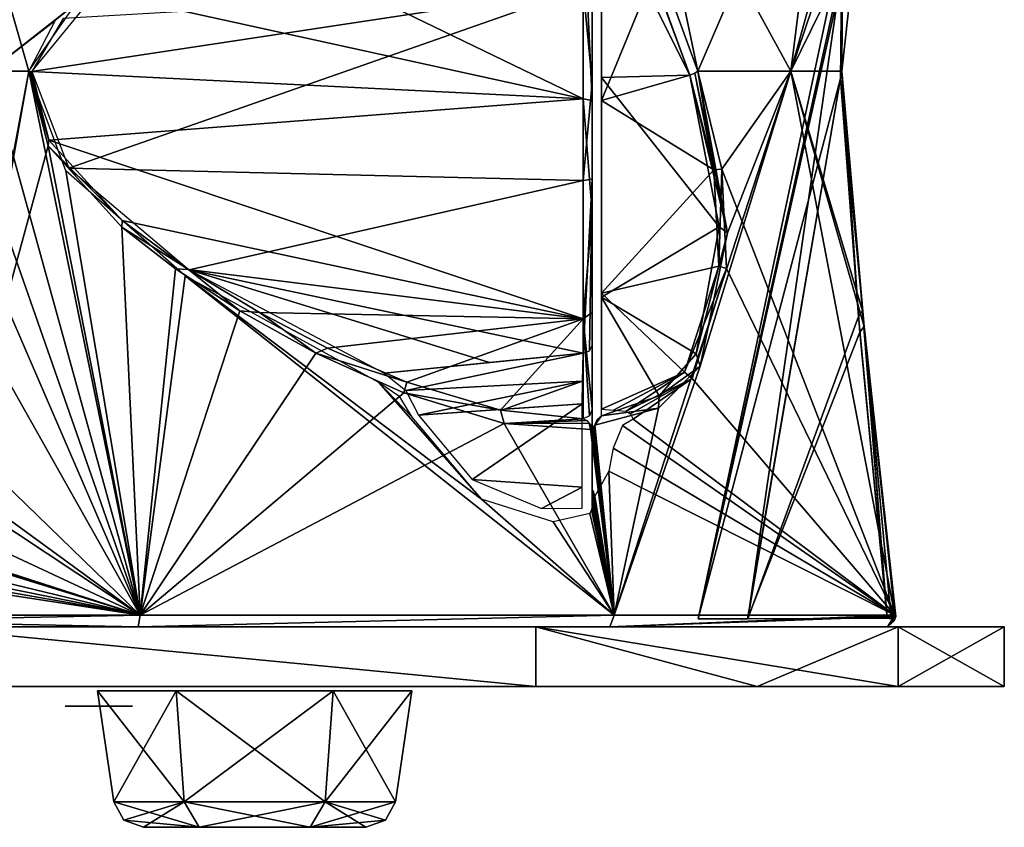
# Model space of a CAD drawing. Header units: millimetres. Extents: x -96 to 96, y -8 to 346.
# Tile 9 of 27: x 23 to 73, y -8 to 33. Entities that reach past the tile are written whole.
import ezdxf

# ---------------------------------------------------------------- set-up
doc = ezdxf.new("R2010")
doc.units = ezdxf.units.MM
doc.header["$LTSCALE"] = 65.185185
for name, color, linetype in [('1', 7, 'CONTINUOUS'), ('13', 7, 'CONTINUOUS'), ('131', 7, 'CONTINUOUS'), ('132', 7, 'CONTINUOUS'), ('133', 7, 'CONTINUOUS'), ('134', 7, 'CONTINUOUS'), ('135', 7, 'CONTINUOUS'), ('136', 7, 'CONTINUOUS'), ('137', 7, 'CONTINUOUS'), ('138', 7, 'CONTINUOUS'), ('139', 7, 'CONTINUOUS'), ('14', 7, 'CONTINUOUS'), ('140', 7, 'CONTINUOUS'), ('15', 7, 'CONTINUOUS'), ('17', 7, 'CONTINUOUS'), ('18', 7, 'CONTINUOUS'), ('19', 7, 'CONTINUOUS'), ('2', 7, 'CONTINUOUS'), ('20', 7, 'CONTINUOUS'), ('21', 7, 'CONTINUOUS'), ('22', 7, 'CONTINUOUS'), ('23', 7, 'CONTINUOUS'), ('24', 7, 'CONTINUOUS'), ('29', 7, 'CONTINUOUS'), ('3', 7, 'CONTINUOUS'), ('30', 7, 'CONTINUOUS'), ('31', 7, 'CONTINUOUS'), ('32', 7, 'CONTINUOUS'), ('33', 7, 'CONTINUOUS'), ('34', 7, 'CONTINUOUS'), ('35', 7, 'CONTINUOUS'), ('36', 7, 'CONTINUOUS'), ('37', 7, 'CONTINUOUS'), ('38', 7, 'CONTINUOUS'), ('39', 7, 'CONTINUOUS'), ('4', 7, 'CONTINUOUS'), ('6', 7, 'CONTINUOUS')]:
    doc.layers.add(name, color=color, linetype=linetype)

msp = doc.modelspace()

# ---------------------------------------------------------------- linework, layer by layer
at = {"layer": '1', "color": 7, "linetype": 'Continuous'}
for points in [[(49.162, 2, -49.83), (17.964, 2, -67.655), (49.162, 2, 49.83), (49.162, 2, -49.83)], [(49.162, 2, 49.83), (17.964, 2, -67.655), (17.964, 2, 67.655), (49.162, 2, 49.83)], [(67.409, 2, -18.869), (49.162, 2, -49.83), (67.409, 2, 18.869), (67.409, 2, -18.869)], [(67.409, 2, 18.869), (49.162, 2, -49.83), (49.162, 2, 49.83), (67.409, 2, 18.869)], [(72.749, 2), (67.409, 2, -18.869), (67.409, 2, 18.869), (72.749, 2)]]:
    msp.add_3dface(points, dxfattribs=at)
at = {"layer": '13', "color": 7, "linetype": 'Continuous'}
for points in [[(25.45, -2, -11.25), (27.15, -2, -12.95), (27.15, -2, -9.55), (25.45, -2, -11.25)], [(27.15, -2, -12.95), (28.85, -2, -11.25), (27.15, -2, -9.55), (27.15, -2, -12.95)]]:
    msp.add_3dface(points, dxfattribs=at)
at = {"layer": '131', "color": 8, "linetype": 'Continuous'}
for points in [[(27.911, -6.819, 43), (31.455, -6.819, 49.14), (27.084, -1.229, 43), (27.911, -6.819, 43)], [(27.084, -1.229, 43), (31.455, -6.819, 49.14), (31.042, -1.229, 49.856), (27.084, -1.229, 43)], [(31.455, -6.819, 49.14), (38.545, -6.819, 49.14), (31.042, -1.229, 49.856), (31.455, -6.819, 49.14)], [(31.042, -1.229, 49.856), (38.545, -6.819, 49.14), (38.958, -1.229, 49.856), (31.042, -1.229, 49.856)], [(38.545, -6.819, 49.14), (42.089, -6.819, 43), (38.958, -1.229, 49.856), (38.545, -6.819, 49.14)], [(38.958, -1.229, 49.856), (42.089, -6.819, 43), (42.916, -1.229, 43), (38.958, -1.229, 49.856)]]:
    msp.add_3dface(points, dxfattribs=at)
at = {"layer": '132', "color": 8, "linetype": 'Continuous'}
for points in [[(32.197, -8.1, 47.854), (29.394, -8.1, 43), (37.803, -8.1, 47.854), (32.197, -8.1, 47.854)], [(37.803, -8.1, 47.854), (29.394, -8.1, 43), (40.606, -8.1, 43), (37.803, -8.1, 47.854)], [(40.606, -8.1, 43), (29.394, -8.1, 43), (32.197, -8.1, 38.146), (40.606, -8.1, 43)], [(37.803, -8.1, 38.146), (40.606, -8.1, 43), (32.197, -8.1, 38.146), (37.803, -8.1, 38.146)]]:
    msp.add_3dface(points, dxfattribs=at)
at = {"layer": '133', "color": 8, "linetype": 'Continuous'}
for points in [[(27.911, -6.819, 43), (27.084, -1.229, 43), (31.042, -1.229, 36.144), (27.911, -6.819, 43)], [(31.455, -6.819, 36.86), (27.911, -6.819, 43), (31.042, -1.229, 36.144), (31.455, -6.819, 36.86)], [(38.958, -1.229, 36.144), (31.455, -6.819, 36.86), (31.042, -1.229, 36.144), (38.958, -1.229, 36.144)], [(38.545, -6.819, 36.86), (31.455, -6.819, 36.86), (38.958, -1.229, 36.144), (38.545, -6.819, 36.86)], [(42.916, -1.229, 43), (42.089, -6.819, 43), (38.545, -6.819, 36.86), (42.916, -1.229, 43)], [(42.916, -1.229, 43), (38.545, -6.819, 36.86), (38.958, -1.229, 36.144), (42.916, -1.229, 43)]]:
    msp.add_3dface(points, dxfattribs=at)
at = {"layer": '134', "color": 8, "linetype": 'Continuous'}
for points in [[(31.455, -6.819, 49.14), (27.911, -6.819, 43), (32.197, -8.1, 47.854), (31.455, -6.819, 49.14)], [(32.197, -8.1, 47.854), (27.911, -6.819, 43), (28.414, -7.736, 43), (32.197, -8.1, 47.854)], [(38.545, -6.819, 49.14), (31.455, -6.819, 49.14), (37.803, -8.1, 47.854), (38.545, -6.819, 49.14)], [(31.455, -6.819, 49.14), (32.197, -8.1, 47.854), (37.803, -8.1, 47.854), (31.455, -6.819, 49.14)], [(38.545, -6.819, 49.14), (37.803, -8.1, 47.854), (40.606, -8.1, 43), (38.545, -6.819, 49.14)], [(42.089, -6.819, 43), (38.545, -6.819, 49.14), (41.586, -7.736, 43), (42.089, -6.819, 43)], [(38.545, -6.819, 49.14), (40.606, -8.1, 43), (41.586, -7.736, 43), (38.545, -6.819, 49.14)], [(29.394, -8.1, 43), (32.197, -8.1, 47.854), (28.414, -7.736, 43), (29.394, -8.1, 43)]]:
    msp.add_3dface(points, dxfattribs=at)
at = {"layer": '135', "color": 8, "linetype": 'Continuous'}
for points in [[(27.911, -6.819, 43), (31.455, -6.819, 36.86), (28.414, -7.736, 43), (27.911, -6.819, 43)], [(31.455, -6.819, 36.86), (29.394, -8.1, 43), (28.414, -7.736, 43), (31.455, -6.819, 36.86)], [(32.197, -8.1, 38.146), (29.394, -8.1, 43), (31.455, -6.819, 36.86), (32.197, -8.1, 38.146)], [(32.197, -8.1, 38.146), (31.455, -6.819, 36.86), (38.545, -6.819, 36.86), (32.197, -8.1, 38.146)], [(37.803, -8.1, 38.146), (32.197, -8.1, 38.146), (38.545, -6.819, 36.86), (37.803, -8.1, 38.146)], [(42.089, -6.819, 43), (37.803, -8.1, 38.146), (38.545, -6.819, 36.86), (42.089, -6.819, 43)], [(37.803, -8.1, 38.146), (42.089, -6.819, 43), (41.586, -7.736, 43), (37.803, -8.1, 38.146)], [(40.606, -8.1, 43), (37.803, -8.1, 38.146), (41.586, -7.736, 43), (40.606, -8.1, 43)]]:
    msp.add_3dface(points, dxfattribs=at)
at = {"layer": '136', "color": 8, "linetype": 'Continuous'}
for points in [[(27.911, -6.819, -43), (31.455, -6.819, -36.86), (27.084, -1.229, -43), (27.911, -6.819, -43)], [(27.084, -1.229, -43), (31.455, -6.819, -36.86), (31.042, -1.229, -36.144), (27.084, -1.229, -43)], [(31.455, -6.819, -36.86), (38.545, -6.819, -36.86), (31.042, -1.229, -36.144), (31.455, -6.819, -36.86)], [(31.042, -1.229, -36.144), (38.545, -6.819, -36.86), (38.958, -1.229, -36.144), (31.042, -1.229, -36.144)], [(38.545, -6.819, -36.86), (42.089, -6.819, -43), (38.958, -1.229, -36.144), (38.545, -6.819, -36.86)], [(38.958, -1.229, -36.144), (42.089, -6.819, -43), (42.916, -1.229, -43), (38.958, -1.229, -36.144)]]:
    msp.add_3dface(points, dxfattribs=at)
at = {"layer": '137', "color": 8, "linetype": 'Continuous'}
for points in [[(32.197, -8.1, -38.146), (29.394, -8.1, -43), (37.803, -8.1, -38.146), (32.197, -8.1, -38.146)], [(37.803, -8.1, -38.146), (29.394, -8.1, -43), (40.606, -8.1, -43), (37.803, -8.1, -38.146)], [(40.606, -8.1, -43), (29.394, -8.1, -43), (32.197, -8.1, -47.854), (40.606, -8.1, -43)], [(37.803, -8.1, -47.854), (40.606, -8.1, -43), (32.197, -8.1, -47.854), (37.803, -8.1, -47.854)]]:
    msp.add_3dface(points, dxfattribs=at)
at = {"layer": '138', "color": 8, "linetype": 'Continuous'}
for points in [[(27.911, -6.819, -43), (27.084, -1.229, -43), (31.042, -1.229, -49.856), (27.911, -6.819, -43)], [(31.455, -6.819, -49.14), (27.911, -6.819, -43), (31.042, -1.229, -49.856), (31.455, -6.819, -49.14)], [(38.958, -1.229, -49.856), (31.455, -6.819, -49.14), (31.042, -1.229, -49.856), (38.958, -1.229, -49.856)], [(38.545, -6.819, -49.14), (31.455, -6.819, -49.14), (38.958, -1.229, -49.856), (38.545, -6.819, -49.14)], [(42.916, -1.229, -43), (42.089, -6.819, -43), (38.545, -6.819, -49.14), (42.916, -1.229, -43)], [(42.916, -1.229, -43), (38.545, -6.819, -49.14), (38.958, -1.229, -49.856), (42.916, -1.229, -43)]]:
    msp.add_3dface(points, dxfattribs=at)
at = {"layer": '139', "color": 8, "linetype": 'Continuous'}
for points in [[(31.455, -6.819, -36.86), (27.911, -6.819, -43), (32.197, -8.1, -38.146), (31.455, -6.819, -36.86)], [(32.197, -8.1, -38.146), (27.911, -6.819, -43), (28.414, -7.736, -43), (32.197, -8.1, -38.146)], [(38.545, -6.819, -36.86), (31.455, -6.819, -36.86), (37.803, -8.1, -38.146), (38.545, -6.819, -36.86)], [(31.455, -6.819, -36.86), (32.197, -8.1, -38.146), (37.803, -8.1, -38.146), (31.455, -6.819, -36.86)], [(38.545, -6.819, -36.86), (37.803, -8.1, -38.146), (40.606, -8.1, -43), (38.545, -6.819, -36.86)], [(42.089, -6.819, -43), (38.545, -6.819, -36.86), (41.586, -7.736, -43), (42.089, -6.819, -43)], [(38.545, -6.819, -36.86), (40.606, -8.1, -43), (41.586, -7.736, -43), (38.545, -6.819, -36.86)], [(29.394, -8.1, -43), (32.197, -8.1, -38.146), (28.414, -7.736, -43), (29.394, -8.1, -43)]]:
    msp.add_3dface(points, dxfattribs=at)
at = {"layer": '14', "color": 7, "linetype": 'Continuous'}
for points in [[(25.45, -2, 11.25), (27.15, -2, 9.55), (27.15, -2, 12.95), (25.45, -2, 11.25)], [(27.15, -2, 9.55), (28.85, -2, 11.25), (27.15, -2, 12.95), (27.15, -2, 9.55)]]:
    msp.add_3dface(points, dxfattribs=at)
at = {"layer": '140', "color": 8, "linetype": 'Continuous'}
for points in [[(27.911, -6.819, -43), (31.455, -6.819, -49.14), (28.414, -7.736, -43), (27.911, -6.819, -43)], [(31.455, -6.819, -49.14), (29.394, -8.1, -43), (28.414, -7.736, -43), (31.455, -6.819, -49.14)], [(32.197, -8.1, -47.854), (29.394, -8.1, -43), (31.455, -6.819, -49.14), (32.197, -8.1, -47.854)], [(32.197, -8.1, -47.854), (31.455, -6.819, -49.14), (38.545, -6.819, -49.14), (32.197, -8.1, -47.854)], [(37.803, -8.1, -47.854), (32.197, -8.1, -47.854), (38.545, -6.819, -49.14), (37.803, -8.1, -47.854)], [(42.089, -6.819, -43), (37.803, -8.1, -47.854), (38.545, -6.819, -49.14), (42.089, -6.819, -43)], [(37.803, -8.1, -47.854), (42.089, -6.819, -43), (41.586, -7.736, -43), (37.803, -8.1, -47.854)], [(40.606, -8.1, -43), (37.803, -8.1, -47.854), (41.586, -7.736, -43), (40.606, -8.1, -43)]]:
    msp.add_3dface(points, dxfattribs=at)
at = {"layer": '15', "color": 7, "linetype": 'Continuous'}
for points in [[(19.649, 29.994, 62.026), (19.647, 24.754, 62.995), (29.23, 2.586, 63.491), (19.649, 29.994, 62.026)], [(21.653, 29.994, 61.355), (19.649, 29.994, 62.026), (29.23, 2.586, 63.491), (21.653, 29.994, 61.355)], [(19.846, 8.793, -65.878), (20.151, 11.465, -65.292), (23.634, 29.994, -60.619), (19.846, 8.793, -65.878)], [(24.609, 26.234, -60.946), (19.846, 8.793, -65.878), (23.634, 29.994, -60.619), (24.609, 26.234, -60.946)], [(23.634, 29.994, -60.619), (20.151, 11.465, -65.292), (21.653, 29.994, -61.355), (23.634, 29.994, -60.619)], [(23.634, 29.994, 60.619), (21.653, 29.994, 61.355), (29.23, 2.586, 63.491), (23.634, 29.994, 60.619)], [(25.487, 24.977, 60.825), (23.634, 29.994, 60.619), (29.23, 2.586, 63.491), (25.487, 24.977, 60.825)], [(67.243, 2.586, -19.076), (53.104, 2.586, -45.448), (61.992, 29.994, -19.755), (67.243, 2.586, -19.076)], [(61.992, 29.994, -19.755), (53.104, 2.586, -45.448), (57.436, 15.13, -35.81), (61.992, 29.994, -19.755)], [(57.319, 29.994, -30.787), (61.992, 29.994, -19.755), (58.804, 21.847, -31.055), (57.319, 29.994, -30.787)], [(57.319, 29.994, 30.787), (58.517, 25.064, 30.38), (61.992, 29.994, 19.755), (57.319, 29.994, 30.787)], [(58.804, 21.847, -31.055), (61.992, 29.994, -19.755), (57.436, 15.13, -35.81), (58.804, 21.847, -31.055)], [(61.992, 29.994, 19.755), (58.517, 25.064, 30.38), (67.243, 2.586, 19.076), (61.992, 29.994, 19.755)], [(65.614, 17.914, -14.487), (67.243, 2.586, -19.076), (61.992, 29.994, -19.755), (65.614, 17.914, -14.487)], [(64.563, 29.994, -8.054), (65.614, 17.914, -14.487), (61.992, 29.994, -19.755), (64.563, 29.994, -8.054)], [(64.563, 29.994, 8.054), (61.992, 29.994, 19.755), (65.689, 17.131, 14.785), (64.563, 29.994, 8.054)], [(65.689, 17.131, 14.785), (61.992, 29.994, 19.755), (67.243, 2.586, 19.076), (65.689, 17.131, 14.785)], [(29.231, 2.586, -63.491), (19.846, 8.793, -65.878), (24.609, 26.234, -60.946), (29.231, 2.586, -63.491)], [(28.308, 22.13, -60.119), (29.231, 2.586, -63.491), (24.609, 26.234, -60.946), (28.308, 22.13, -60.119)], [(31.506, 19.691, 58.995), (25.487, 24.977, 60.825), (29.23, 2.586, 63.491), (31.506, 19.691, 58.995)], [(58.517, 25.064, 30.38), (58.767, 20.044, 31.798), (67.243, 2.586, 19.076), (58.517, 25.064, 30.38)], [(19.647, 24.754, 62.995), (19.645, 19.587, 63.95), (29.23, 2.586, 63.491), (19.647, 24.754, 62.995)], [(31.009, 20.039, -59.188), (29.231, 2.586, -63.491), (28.308, 22.13, -60.119), (31.009, 20.039, -59.188)], [(34.253, 17.916, -57.807), (29.231, 2.586, -63.491), (31.009, 20.039, -59.188), (34.253, 17.916, -57.807)], [(58.767, 20.044, 31.798), (57.026, 14.517, 36.66), (67.243, 2.586, 19.076), (58.767, 20.044, 31.798)], [(19.645, 19.587, 63.95), (20.038, 11.505, 65.32), (29.23, 2.586, 63.491), (19.645, 19.587, 63.95)], [(53.103, 2.586, 45.449), (31.506, 19.691, 58.995), (29.23, 2.586, 63.491), (53.103, 2.586, 45.449)], [(41.25, 14.302, 53.847), (31.506, 19.691, 58.995), (46.428, 8.437, 50.861), (41.25, 14.302, 53.847)], [(46.428, 8.437, 50.861), (31.506, 19.691, 58.995), (53.103, 2.586, 45.449), (46.428, 8.437, 50.861)], [(38.073, 15.79, -55.821), (29.231, 2.586, -63.491), (34.253, 17.916, -57.807), (38.073, 15.79, -55.821)], [(42.519, 13.782, -52.968), (29.231, 2.586, -63.491), (38.073, 15.79, -55.821), (42.519, 13.782, -52.968)], [(57.436, 15.13, -35.81), (53.104, 2.586, -45.448), (55.335, 13.016, -39.622), (57.436, 15.13, -35.81)], [(57.026, 14.517, 36.66), (54.058, 12.47, 41.505), (67.243, 2.586, 19.076), (57.026, 14.517, 36.66)], [(42.313, 13.58, 53.178), (41.25, 14.302, 53.847), (42.925, 12.566, 52.915), (42.313, 13.58, 53.178)], [(42.925, 12.566, 52.915), (41.25, 14.302, 53.847), (46.428, 8.437, 50.861), (42.925, 12.566, 52.915)], [(47.559, 12.25, -48.871), (29.231, 2.586, -63.491), (42.519, 13.782, -52.968), (47.559, 12.25, -48.871)], [(55.335, 13.016, -39.622), (53.104, 2.586, -45.448), (52.124, 12.164, -43.993), (55.335, 13.016, -39.622)], [(54.058, 12.47, 41.505), (53.517, 12.135, 42.296), (67.243, 2.586, 19.076), (54.058, 12.47, 41.505)], [(53.104, 2.586, -45.448), (29.231, 2.586, -63.491), (47.559, 12.25, -48.871), (53.104, 2.586, -45.448)], [(51.915, 11.937, -44.302), (53.104, 2.586, -45.448), (47.559, 12.25, -48.871), (51.915, 11.937, -44.302)], [(51.995, 11.988, -44.193), (53.104, 2.586, -45.448), (51.915, 11.937, -44.302), (51.995, 11.988, -44.193)], [(52.057, 12.055, -44.102), (53.104, 2.586, -45.448), (51.995, 11.988, -44.193), (52.057, 12.055, -44.102)], [(52.088, 12.113, -44.05), (53.104, 2.586, -45.448), (52.057, 12.055, -44.102), (52.088, 12.113, -44.05)], [(52.124, 12.164, -43.993), (53.104, 2.586, -45.448), (52.088, 12.113, -44.05), (52.124, 12.164, -43.993)], [(53.517, 12.135, 42.296), (53.059, 11, 43.187), (67.243, 2.586, 19.076), (53.517, 12.135, 42.296)], [(20.038, 11.505, 65.32), (19.947, 9.351, 65.744), (29.23, 2.586, 63.491), (20.038, 11.505, 65.32)], [(53.059, 11, 43.187), (52.829, 9.835, 43.79), (67.243, 2.586, 19.076), (53.059, 11, 43.187)], [(52.829, 9.835, 43.79), (52.127, 8.588, 44.961), (53.103, 2.586, 45.449), (52.829, 9.835, 43.79)], [(67.243, 2.586, 19.076), (52.829, 9.835, 43.79), (53.103, 2.586, 45.449), (67.243, 2.586, 19.076)], [(19.947, 9.351, 65.744), (18.686, 7.507, 66.452), (29.23, 2.586, 63.491), (19.947, 9.351, 65.744)], [(16.856, 6.506, -67.121), (19.846, 8.793, -65.878), (29.231, 2.586, -63.491), (16.856, 6.506, -67.121)], [(50.034, 7.287, 47.613), (46.428, 8.437, 50.861), (53.103, 2.586, 45.449), (50.034, 7.287, 47.613)], [(52.026, 8.848, 45.008), (52, 8.821, 45.045), (53.103, 2.586, 45.449), (52.026, 8.848, 45.008)], [(52, 8.821, 45.045), (52, 8.478, 45.138), (53.103, 2.586, 45.449), (52, 8.821, 45.045)], [(52, 8.478, 45.138), (52, 8.134, 45.23), (53.103, 2.586, 45.449), (52, 8.478, 45.138)], [(52.052, 8.875, 44.971), (52.026, 8.848, 45.008), (53.103, 2.586, 45.449), (52.052, 8.875, 44.971)], [(52.084, 8.727, 44.973), (52.052, 8.875, 44.971), (53.103, 2.586, 45.449), (52.084, 8.727, 44.973)], [(52.127, 8.588, 44.961), (52.084, 8.727, 44.973), (53.103, 2.586, 45.449), (52.127, 8.588, 44.961)], [(11.741, 7.987, 67.937), (9.596, 7.344, 68.388), (29.23, 2.586, 63.491), (11.741, 7.987, 67.937)], [(13.344, 7.684, 67.695), (11.741, 7.987, 67.937), (29.23, 2.586, 63.491), (13.344, 7.684, 67.695)], [(52, 8.134, 45.23), (51.966, 7.901, 45.332), (53.103, 2.586, 45.449), (52, 8.134, 45.23)], [(16.695, 6.629, 67.139), (13.344, 7.684, 67.695), (29.23, 2.586, 63.491), (16.695, 6.629, 67.139)], [(18.686, 7.507, 66.452), (16.695, 6.629, 67.139), (29.23, 2.586, 63.491), (18.686, 7.507, 66.452)], [(51.87, 7.702, 45.494), (50.034, 7.287, 47.613), (53.103, 2.586, 45.449), (51.87, 7.702, 45.494)], [(51.966, 7.901, 45.332), (51.87, 7.702, 45.494), (53.103, 2.586, 45.449), (51.966, 7.901, 45.332)], [(0, 2.586, 69.897), (29.23, 2.586, 63.491), (0, 7.087, 69.103), (0, 2.586, 69.897)], [(0, 7.087, 69.103), (29.23, 2.586, 63.491), (3.524, 7.087, 69.013), (0, 7.087, 69.103)], [(29.23, 2.586, 63.491), (7.05, 7.087, 68.742), (3.524, 7.087, 69.013), (29.23, 2.586, 63.491)], [(9.596, 7.344, 68.388), (7.05, 7.087, 68.742), (29.23, 2.586, 63.491), (9.596, 7.344, 68.388)], [(0, 2.586, -69.897), (16.856, 6.506, -67.121), (29.231, 2.586, -63.491), (0, 2.586, -69.897)]]:
    msp.add_3dface(points, dxfattribs=at)
at = {"layer": '17', "color": 7, "linetype": 'Continuous'}
for points in [[(61.992, 29.994, 19.755), (66.246, 45.305, 11.395), (54.42, 43.859, 38.339), (61.992, 29.994, 19.755)], [(63.907, 45.305, -20.839), (57.319, 29.994, -30.787), (55.452, 35.092, -33.325), (63.907, 45.305, -20.839)], [(61.992, 29.994, -19.755), (57.319, 29.994, -30.787), (63.907, 45.305, -20.839), (61.992, 29.994, -19.755)], [(61.992, 29.994, -19.755), (63.907, 45.305, -20.839), (66.246, 45.305, 11.395), (61.992, 29.994, -19.755)], [(61.992, 29.994, -19.755), (66.246, 45.305, 11.395), (65.23, 39.533), (61.992, 29.994, -19.755)], [(61.992, 29.994, 19.755), (64.563, 29.994, 8.054), (66.246, 45.305, 11.395), (61.992, 29.994, 19.755)], [(66.246, 45.305, 11.395), (64.563, 29.994, 8.054), (64.551, 34.65, 4.183), (66.246, 45.305, 11.395)], [(57.319, 29.994, 30.787), (61.992, 29.994, 19.755), (54.42, 43.859, 38.339), (57.319, 29.994, 30.787)], [(55.449, 35.1, 33.331), (57.319, 29.994, 30.787), (54.42, 43.859, 38.339), (55.449, 35.1, 33.331)], [(27.968, 34.959, -58.334), (21.653, 29.994, -61.355), (20.125, 43.03, -63.114), (27.968, 34.959, -58.334)], [(21.653, 29.994, 61.355), (23.634, 29.994, 60.619), (20.141, 42.161, 62.789), (21.653, 29.994, 61.355)], [(20.141, 42.161, 62.789), (23.634, 29.994, 60.619), (26.216, 33.715, 59.142), (20.141, 42.161, 62.789)], [(64.601, 35.304, -3.632), (61.992, 29.994, -19.755), (65.23, 39.533), (64.601, 35.304, -3.632)], [(64.563, 29.994, -8.054), (61.992, 29.994, -19.755), (64.601, 35.304, -3.632), (64.563, 29.994, -8.054)], [(24.946, 32.541, -59.75), (21.653, 29.994, -61.355), (27.968, 34.959, -58.334), (24.946, 32.541, -59.75)], [(23.634, 29.994, -60.619), (21.653, 29.994, -61.355), (24.946, 32.541, -59.75), (23.634, 29.994, -60.619)]]:
    msp.add_3dface(points, dxfattribs=at)
at = {"layer": '18', "color": 7, "linetype": 'Continuous'}
for points in [[(65.23, 39.533), (64.515, 34.458, 3.939), (57.337, 2.396, -0.001), (65.23, 39.533)], [(64.569, 35.137, -3.42), (65.23, 39.533), (57.337, 2.396, -0.001), (64.569, 35.137, -3.42)], [(59.828, 2.407, -10.061), (64.569, 35.137, -3.42), (57.337, 2.396, -0.001), (59.828, 2.407, -10.061)], [(64.504, 29.625, -7.587), (64.569, 35.137, -3.42), (59.828, 2.407, -10.061), (64.504, 29.625, -7.587)], [(64.515, 34.458, 3.939), (64.504, 29.625, 7.587), (57.337, 2.396, -0.001), (64.515, 34.458, 3.939)], [(57.337, 2.396, -0.001), (64.504, 29.625, 7.587), (59.821, 2.407, 10.046), (57.337, 2.396, -0.001)], [(59.821, 2.407, 10.046), (64.504, 29.625, 7.587), (65.48, 16.851, 13.916), (59.821, 2.407, 10.046)], [(65.414, 17.633, -13.633), (64.504, 29.625, -7.587), (59.828, 2.407, -10.061), (65.414, 17.633, -13.633)], [(66.843, 2.44, -17.957), (65.414, 17.633, -13.633), (59.828, 2.407, -10.061), (66.843, 2.44, -17.957)], [(66.843, 2.44, 17.957), (59.821, 2.407, 10.046), (65.48, 16.851, 13.916), (66.843, 2.44, 17.957)]]:
    msp.add_3dface(points, dxfattribs=at)
at = {"layer": '19', "color": 7, "linetype": 'Continuous'}
for points in [[(52, 38.257, -38.298), (52, 29.564, -31.818), (52, 37.854, -52.365), (52, 38.257, -38.298)], [(52, 37.854, -52.365), (52, 29.564, -31.818), (52, 33.834, -56.374), (52, 37.854, -52.365)], [(52, 33.834, -56.374), (52, 29.564, -31.818), (52, 28.523, -58.381), (52, 33.834, -56.374)], [(52, 29.564, -31.818), (52, 18.889, -33.809), (52, 28.523, -58.381), (52, 29.564, -31.818)], [(52, 28.523, -58.381), (52, 18.889, -33.809), (52, 22.856, -58.033), (52, 28.523, -58.381)], [(52, 22.856, -58.033), (52, 18.889, -33.809), (52, 17.83, -55.392), (52, 22.856, -58.033)], [(52, 18.889, -33.809), (52, 13.117, -42.987), (52, 17.83, -55.392), (52, 18.889, -33.809)], [(52, 17.83, -55.392), (52, 13.117, -42.987), (52, 12.973, -45.432), (52, 17.83, -55.392)], [(52, 13.117, -42.987), (52, 12.877, -43.74), (52, 12.973, -45.432), (52, 13.117, -42.987)], [(52, 12.973, -45.432), (52, 12.877, -43.74), (52, 12.807, -44.65), (52, 12.973, -45.432)], [(52, 12.877, -43.74), (52, 12.492, -44.196), (52, 12.807, -44.65), (52, 12.877, -43.74)]]:
    msp.add_3dface(points, dxfattribs=at)
at = {"layer": '2', "color": 7, "linetype": 'Continuous'}
for points in [[(17.963, -1, -67.655), (17.964, 2, -67.655), (49.16, -1, -49.832), (17.963, -1, -67.655)], [(17.964, 2, -67.655), (49.162, 2, -49.83), (49.16, -1, -49.832), (17.964, 2, -67.655)], [(49.16, -1, -49.832), (49.162, 2, -49.83), (60.305, -1, -35.543), (49.16, -1, -49.832)], [(49.162, 2, -49.83), (67.409, 2, -18.869), (60.305, -1, -35.543), (49.162, 2, -49.83)], [(60.305, -1, -35.543), (67.409, 2, -18.869), (67.409, -1, -18.869), (60.305, -1, -35.543)]]:
    msp.add_3dface(points, dxfattribs=at)
at = {"layer": '20', "color": 7, "linetype": 'Continuous'}
for points in [[(51.535, 38.266, -52.647), (51.535, 28.597, -58.875), (33.514, 37.325, -55.802), (51.535, 38.266, -52.647)], [(33.514, 37.325, -55.802), (51.535, 28.597, -58.875), (27.049, 33.984, -58.852), (33.514, 37.325, -55.802)], [(27.049, 33.984, -58.852), (51.535, 28.597, -58.875), (23.778, 29.973, -60.591), (27.049, 33.984, -58.852)], [(23.778, 29.973, -60.591), (51.535, 28.597, -58.875), (24.639, 26.524, -60.913), (23.778, 29.973, -60.591)], [(51.535, 28.597, -58.875), (51.535, 17.52, -55.783), (24.639, 26.524, -60.913), (51.535, 28.597, -58.875)], [(24.639, 26.524, -60.913), (51.535, 17.52, -55.783), (28.333, 22.473, -60.128), (24.639, 26.524, -60.913)], [(28.333, 22.473, -60.128), (51.535, 17.52, -55.783), (31.671, 20.01, -58.989), (28.333, 22.473, -60.128)], [(31.671, 20.01, -58.989), (51.535, 17.52, -55.783), (35.238, 17.833, -57.453), (31.671, 20.01, -58.989)], [(35.238, 17.833, -57.453), (51.535, 17.52, -55.783), (38.676, 16.047, -55.662), (35.238, 17.833, -57.453)], [(38.676, 16.047, -55.662), (51.535, 17.52, -55.783), (42.662, 14.334, -53.167), (38.676, 16.047, -55.662)], [(42.662, 14.334, -53.167), (51.535, 17.52, -55.783), (47.376, 12.907, -49.515), (42.662, 14.334, -53.167)], [(51.535, 17.52, -55.783), (51.535, 12.475, -45.448), (47.376, 12.907, -49.515), (51.535, 17.52, -55.783)]]:
    msp.add_3dface(points, dxfattribs=at)
at = {"layer": '21', "color": 7, "linetype": 'Continuous'}
for points in [[(52.465, 29.671, -31.33), (52.465, 38.691, -38.05), (56.92, 29.793, -31.039), (52.465, 29.671, -31.33)], [(56.92, 29.793, -31.039), (52.465, 38.691, -38.05), (55.256, 34.349, -33.133), (56.92, 29.793, -31.039)], [(58.397, 22.155, -31.222), (52.465, 29.671, -31.33), (56.92, 29.793, -31.039), (58.397, 22.155, -31.222)], [(52.465, 18.614, -33.393), (52.465, 29.671, -31.33), (58.397, 22.155, -31.222), (52.465, 18.614, -33.393)], [(57.24, 15.754, -35.465), (52.465, 18.614, -33.393), (58.397, 22.155, -31.222), (57.24, 15.754, -35.465)], [(52.465, 12.624, -42.913), (52.465, 18.614, -33.393), (55.366, 13.633, -38.911), (52.465, 12.624, -42.913)], [(55.366, 13.633, -38.911), (52.465, 18.614, -33.393), (57.24, 15.754, -35.465), (55.366, 13.633, -38.911)]]:
    msp.add_3dface(points, dxfattribs=at)
at = {"layer": '22', "color": 7, "linetype": 'Continuous'}
for points in [[(52, 28.447, 31.607), (52, 36.829, 36.255), (52, 29.429, 58.212), (52, 28.447, 31.607)], [(52, 29.429, 58.212), (52, 36.829, 36.255), (52, 33.926, 56.314), (52, 29.429, 58.212)], [(52, 24.551, 58.392), (52, 28.447, 31.607), (52, 29.429, 58.212), (52, 24.551, 58.392)], [(52, 19.076, 33.685), (52, 28.447, 31.607), (52, 24.551, 58.392), (52, 19.076, 33.685)], [(52, 16.168, 53.741), (52, 19.076, 33.685), (52, 24.551, 58.392), (52, 16.168, 53.741)], [(52, 13.443, 41.439), (52, 19.076, 33.685), (52, 14.522, 52.652), (52, 13.443, 41.439)], [(52, 14.522, 52.652), (52, 19.076, 33.685), (52, 16.168, 53.741), (52, 14.522, 52.652)], [(52, 13.189, 52.503), (52, 13.443, 41.439), (52, 14.522, 52.652), (52, 13.189, 52.503)], [(52, 12.413, 43.117), (52, 13.443, 41.439), (52, 13.189, 52.503), (52, 12.413, 43.117)], [(52, 9.424, 50.947), (52, 12.413, 43.117), (52, 13.189, 52.503), (52, 9.424, 50.947)], [(52, 11.27, 43.81), (52, 12.413, 43.117), (52, 9.424, 50.947), (52, 11.27, 43.81)], [(52, 10.845, 43.993), (52, 11.27, 43.81), (52, 9.424, 50.947), (52, 10.845, 43.993)], [(52, 10.44, 44.218), (52, 10.845, 43.993), (52, 9.424, 50.947), (52, 10.44, 44.218)], [(52, 9.382, 44.936), (52, 10.44, 44.218), (52, 9.424, 50.947), (52, 9.382, 44.936)], [(52, 8.468, 46.988), (52, 9.382, 44.936), (52, 9.424, 50.947), (52, 8.468, 46.988)], [(52, 8.65, 45.289), (52, 9.382, 44.936), (52, 8.468, 46.988), (52, 8.65, 45.289)], [(52, 8.478, 45.138), (52, 8.821, 45.045), (52, 8.734, 45.166), (52, 8.478, 45.138)], [(52, 8.65, 45.289), (52, 8.478, 45.138), (52, 8.734, 45.166), (52, 8.65, 45.289)], [(52, 8.478, 45.138), (52, 8.65, 45.289), (52, 8.512, 45.886), (52, 8.478, 45.138)], [(52, 8.512, 45.886), (52, 8.65, 45.289), (52, 8.468, 46.988), (52, 8.512, 45.886)], [(52, 8.134, 45.23), (52, 8.478, 45.138), (52, 8.512, 45.886), (52, 8.134, 45.23)]]:
    msp.add_3dface(points, dxfattribs=at)
at = {"layer": '23', "color": 7, "linetype": 'Continuous'}
for points in [[(23.778, 29.973, 60.591), (25.642, 25.108, 60.782), (51.535, 34.195, 56.734), (23.778, 29.973, 60.591)], [(25.362, 32.649, 59.623), (23.778, 29.973, 60.591), (51.535, 34.195, 56.734), (25.362, 32.649, 59.623)], [(51.535, 34.195, 56.734), (25.642, 25.108, 60.782), (51.535, 24.485, 58.887), (51.535, 34.195, 56.734)], [(25.642, 25.108, 60.782), (31.703, 19.989, 58.977), (51.535, 24.485, 58.887), (25.642, 25.108, 60.782)], [(31.703, 19.989, 58.977), (51.535, 15.787, 54.063), (51.535, 24.485, 58.887), (31.703, 19.989, 58.977)], [(46.821, 15.323, 54.02), (51.535, 15.787, 54.063), (31.703, 19.989, 58.977), (46.821, 15.323, 54.02)], [(41.514, 14.786, 53.935), (46.821, 15.323, 54.02), (31.703, 19.989, 58.977), (41.514, 14.786, 53.935)]]:
    msp.add_3dface(points, dxfattribs=at)
at = {"layer": '24', "color": 7, "linetype": 'Continuous'}
for points in [[(52.465, 37.209, 35.932), (52.465, 28.513, 31.113), (55.055, 34.823, 33.478), (52.465, 37.209, 35.932)], [(55.055, 34.823, 33.478), (52.465, 28.513, 31.113), (56.92, 29.793, 31.039), (55.055, 34.823, 33.478)], [(56.92, 29.793, 31.039), (52.465, 28.513, 31.113), (58.115, 25.026, 30.648), (56.92, 29.793, 31.039)], [(52.465, 28.513, 31.113), (52.465, 18.806, 33.265), (58.115, 25.026, 30.648), (52.465, 28.513, 31.113)], [(58.115, 25.026, 30.648), (52.465, 18.806, 33.265), (58.369, 20.175, 32.013), (58.115, 25.026, 30.648)], [(58.369, 20.175, 32.013), (52.465, 18.806, 33.265), (56.647, 14.837, 36.683), (58.369, 20.175, 32.013)], [(52.465, 18.806, 33.265), (52.465, 12.962, 41.308), (56.647, 14.837, 36.683), (52.465, 18.806, 33.265)], [(56.647, 14.837, 36.683), (52.465, 12.962, 41.308), (53.063, 12.915, 41.321), (56.647, 14.837, 36.683)], [(53.702, 12.865, 41.335), (56.647, 14.837, 36.683), (53.063, 12.915, 41.321), (53.702, 12.865, 41.335)]]:
    msp.add_3dface(points, dxfattribs=at)
at = {"layer": '29', "color": 7, "linetype": 'Continuous'}
for points in [[(0, 2.586, -69.897), (29.231, 2.586, -63.491), (0, 2, -69.405), (0, 2.586, -69.897)], [(0, 2, -69.405), (29.231, 2.586, -63.491), (29.137, 2, -62.992), (0, 2, -69.405)], [(29.231, 2.586, -63.491), (53.104, 2.586, -45.448), (29.137, 2, -62.992), (29.231, 2.586, -63.491)], [(29.137, 2, -62.992), (53.104, 2.586, -45.448), (52.892, 2, -44.938), (29.137, 2, -62.992)], [(53.104, 2.586, -45.448), (67.243, 2.586, -19.076), (52.892, 2, -44.938), (53.104, 2.586, -45.448)], [(52.892, 2, -44.938), (67.243, 2.586, -19.076), (67.285, 2.515, -18.704), (52.892, 2, -44.938)], [(66.872, 2, -18.577), (52.892, 2, -44.938), (67.285, 2.515, -18.704), (66.872, 2, -18.577)], [(66.872, 2, -18.577), (67.285, 2.515, -18.704), (67.037, 2.156, -18.475), (66.872, 2, -18.577)], [(67.198, 2.31, -18.374), (67.037, 2.156, -18.475), (67.285, 2.515, -18.704), (67.198, 2.31, -18.374)]]:
    msp.add_3dface(points, dxfattribs=at)
at = {"layer": '3', "color": 7, "linetype": 'Continuous'}
for points in [[(49.16, -1, 49.832), (17.964, 2, 67.655), (17.963, -1, 67.655), (49.16, -1, 49.832)], [(49.162, 2, 49.83), (17.964, 2, 67.655), (49.16, -1, 49.832), (49.162, 2, 49.83)], [(60.305, -1, 35.543), (49.162, 2, 49.83), (49.16, -1, 49.832), (60.305, -1, 35.543)], [(67.409, 2, 18.869), (49.162, 2, 49.83), (67.409, -1, 18.869), (67.409, 2, 18.869)], [(67.409, -1, 18.869), (49.162, 2, 49.83), (60.305, -1, 35.543), (67.409, -1, 18.869)]]:
    msp.add_3dface(points, dxfattribs=at)
at = {"layer": '30', "color": 7, "linetype": 'Continuous'}
for points in [[(29.23, 2.586, 63.491), (0, 2.586, 69.897), (29.137, 2, 62.992), (29.23, 2.586, 63.491)], [(0, 2.586, 69.897), (0, 2, 69.405), (29.137, 2, 62.992), (0, 2.586, 69.897)], [(53.103, 2.586, 45.449), (29.23, 2.586, 63.491), (29.137, 2, 62.992), (53.103, 2.586, 45.449)], [(52.891, 2, 44.939), (53.103, 2.586, 45.449), (29.137, 2, 62.992), (52.891, 2, 44.939)], [(67.243, 2.586, 19.076), (53.103, 2.586, 45.449), (52.891, 2, 44.939), (67.243, 2.586, 19.076)], [(66.872, 2, 18.577), (67.243, 2.586, 19.076), (52.891, 2, 44.939), (66.872, 2, 18.577)], [(67.285, 2.515, 18.704), (67.243, 2.586, 19.076), (66.872, 2, 18.577), (67.285, 2.515, 18.704)], [(67.037, 2.156, 18.475), (67.285, 2.515, 18.704), (66.872, 2, 18.577), (67.037, 2.156, 18.475)], [(67.198, 2.31, 18.374), (67.285, 2.515, 18.704), (67.037, 2.156, 18.475), (67.198, 2.31, 18.374)]]:
    msp.add_3dface(points, dxfattribs=at)
at = {"layer": '31', "color": 7, "linetype": 'Continuous'}
for points in [[(65.689, 17.131, 14.785), (64.504, 29.625, 7.587), (64.579, 29.809, 7.815), (65.689, 17.131, 14.785)], [(64.563, 29.994, 8.054), (65.689, 17.131, 14.785), (64.579, 29.809, 7.815), (64.563, 29.994, 8.054)], [(64.504, 29.625, 7.587), (65.689, 17.131, 14.785), (65.48, 16.851, 13.916), (64.504, 29.625, 7.587)], [(65.689, 17.131, 14.785), (66.843, 2.44, 17.957), (65.48, 16.851, 13.916), (65.689, 17.131, 14.785)], [(65.689, 17.131, 14.785), (67.243, 2.586, 19.076), (66.843, 2.44, 17.957), (65.689, 17.131, 14.785)], [(66.843, 2.44, 17.957), (67.243, 2.586, 19.076), (67.045, 2.406, 18.142), (66.843, 2.44, 17.957)], [(67.243, 2.586, 19.076), (67.285, 2.515, 18.704), (67.045, 2.406, 18.142), (67.243, 2.586, 19.076)], [(67.285, 2.515, 18.704), (67.198, 2.31, 18.374), (67.045, 2.406, 18.142), (67.285, 2.515, 18.704)]]:
    msp.add_3dface(points, dxfattribs=at)
at = {"layer": '32', "color": 7, "linetype": 'Continuous'}
for points in [[(64.504, 29.625, -7.587), (65.414, 17.633, -13.633), (64.579, 29.809, -7.815), (64.504, 29.625, -7.587)], [(65.614, 17.914, -14.487), (64.563, 29.994, -8.054), (65.414, 17.633, -13.633), (65.614, 17.914, -14.487)], [(65.414, 17.633, -13.633), (64.563, 29.994, -8.054), (64.579, 29.809, -7.815), (65.414, 17.633, -13.633)], [(65.614, 17.914, -14.487), (65.414, 17.633, -13.633), (66.843, 2.44, -17.957), (65.614, 17.914, -14.487)], [(67.243, 2.586, -19.076), (65.614, 17.914, -14.487), (67.285, 2.515, -18.704), (67.243, 2.586, -19.076)], [(65.614, 17.914, -14.487), (66.843, 2.44, -17.957), (67.045, 2.406, -18.142), (65.614, 17.914, -14.487)], [(67.285, 2.515, -18.704), (65.614, 17.914, -14.487), (67.045, 2.406, -18.142), (67.285, 2.515, -18.704)], [(67.198, 2.31, -18.374), (67.285, 2.515, -18.704), (67.045, 2.406, -18.142), (67.198, 2.31, -18.374)]]:
    msp.add_3dface(points, dxfattribs=at)
at = {"layer": '33', "color": 7, "linetype": 'Continuous'}
for points in [[(43.249, 12.67, 52.798), (45.954, 9.429, 51.474), (51.487, 13.228, 53.001), (43.249, 12.67, 52.798)], [(47.576, 12.964, 52.913), (43.249, 12.67, 52.798), (51.487, 13.228, 53.001), (47.576, 12.964, 52.913)], [(51.487, 13.228, 53.001), (45.954, 9.429, 51.474), (51.487, 9.044, 51.273), (51.487, 13.228, 53.001)], [(45.954, 9.429, 51.474), (49.442, 7.965, 48.837), (51.487, 9.044, 51.273), (45.954, 9.429, 51.474)], [(49.442, 7.965, 48.837), (51.487, 7.982, 46.872), (51.487, 9.044, 51.273), (49.442, 7.965, 48.837)]]:
    msp.add_3dface(points, dxfattribs=at)
at = {"layer": '34', "color": 7, "linetype": 'Continuous'}
for points in [[(51.535, 15.787, 54.063), (46.821, 15.323, 54.02), (41.514, 14.786, 53.935), (51.535, 15.787, 54.063)], [(51.535, 15.787, 54.063), (41.514, 14.786, 53.935), (42.607, 13.898, 53.12), (51.535, 15.787, 54.063)], [(51.535, 15.787, 54.063), (42.607, 13.898, 53.12), (51.507, 14.374, 53.129), (51.535, 15.787, 54.063)], [(42.607, 13.898, 53.12), (43.249, 12.67, 52.798), (51.507, 14.374, 53.129), (42.607, 13.898, 53.12)], [(43.249, 12.67, 52.798), (47.576, 12.964, 52.913), (51.507, 14.374, 53.129), (43.249, 12.67, 52.798)], [(47.576, 12.964, 52.913), (51.487, 13.228, 53.001), (51.507, 14.374, 53.129), (47.576, 12.964, 52.913)]]:
    msp.add_3dface(points, dxfattribs=at)
at = {"layer": '35', "color": 7, "linetype": 'Continuous'}
for points in [[(56.92, 29.793, 31.039), (58.115, 25.026, 30.648), (57.158, 29.891, 30.972), (56.92, 29.793, 31.039)], [(58.115, 25.026, 30.648), (57.319, 29.994, 30.787), (57.158, 29.891, 30.972), (58.115, 25.026, 30.648)], [(58.517, 25.064, 30.38), (57.319, 29.994, 30.787), (58.115, 25.026, 30.648), (58.517, 25.064, 30.38)], [(58.517, 25.064, 30.38), (58.115, 25.026, 30.648), (58.369, 20.175, 32.013), (58.517, 25.064, 30.38)], [(58.767, 20.044, 31.798), (58.517, 25.064, 30.38), (58.369, 20.175, 32.013), (58.767, 20.044, 31.798)], [(58.767, 20.044, 31.798), (58.369, 20.175, 32.013), (56.647, 14.837, 36.683), (58.767, 20.044, 31.798)], [(57.026, 14.517, 36.66), (58.767, 20.044, 31.798), (56.647, 14.837, 36.683), (57.026, 14.517, 36.66)], [(57.026, 14.517, 36.66), (56.647, 14.837, 36.683), (53.702, 12.865, 41.335), (57.026, 14.517, 36.66)], [(57.026, 14.517, 36.66), (53.702, 12.865, 41.335), (53.924, 12.726, 41.464), (57.026, 14.517, 36.66)], [(54.058, 12.47, 41.505), (57.026, 14.517, 36.66), (53.924, 12.726, 41.464), (54.058, 12.47, 41.505)]]:
    msp.add_3dface(points, dxfattribs=at)
at = {"layer": '36', "color": 7, "linetype": 'Continuous'}
for points in [[(52, 29.429, 58.212), (52, 33.926, 56.314), (51.535, 34.195, 56.734), (52, 29.429, 58.212)], [(52, 29.429, 58.212), (51.535, 34.195, 56.734), (51.535, 24.485, 58.887), (52, 29.429, 58.212)], [(52, 24.551, 58.392), (52, 29.429, 58.212), (51.535, 24.485, 58.887), (52, 24.551, 58.392)], [(51.535, 15.787, 54.063), (52, 24.551, 58.392), (51.535, 24.485, 58.887), (51.535, 15.787, 54.063)], [(52, 24.551, 58.392), (51.535, 15.787, 54.063), (51.866, 15.908, 53.961), (52, 24.551, 58.392)], [(52, 16.168, 53.741), (52, 24.551, 58.392), (51.866, 15.908, 53.961), (52, 16.168, 53.741)]]:
    msp.add_3dface(points, dxfattribs=at)
at = {"layer": '37', "color": 7, "linetype": 'Continuous'}
for points in [[(58.804, 21.847, -31.055), (56.92, 29.793, -31.039), (57.158, 29.891, -30.972), (58.804, 21.847, -31.055)], [(58.804, 21.847, -31.055), (58.397, 22.155, -31.222), (56.92, 29.793, -31.039), (58.804, 21.847, -31.055)], [(57.319, 29.994, -30.787), (58.804, 21.847, -31.055), (57.158, 29.891, -30.972), (57.319, 29.994, -30.787)], [(58.804, 21.847, -31.055), (57.24, 15.754, -35.465), (58.397, 22.155, -31.222), (58.804, 21.847, -31.055)], [(58.804, 21.847, -31.055), (57.436, 15.13, -35.81), (57.24, 15.754, -35.465), (58.804, 21.847, -31.055)], [(57.436, 15.13, -35.81), (55.366, 13.633, -38.911), (57.24, 15.754, -35.465), (57.436, 15.13, -35.81)], [(57.436, 15.13, -35.81), (55.335, 13.016, -39.622), (55.366, 13.633, -38.911), (57.436, 15.13, -35.81)], [(55.335, 13.016, -39.622), (52.465, 12.624, -42.913), (55.366, 13.633, -38.911), (55.335, 13.016, -39.622)], [(55.335, 13.016, -39.622), (52.124, 12.164, -43.993), (52.465, 12.624, -42.913), (55.335, 13.016, -39.622)], [(52.465, 12.624, -42.913), (52.124, 12.164, -43.993), (52.239, 12.445, -43.632), (52.465, 12.624, -42.913)]]:
    msp.add_3dface(points, dxfattribs=at)
at = {"layer": '38', "color": 7, "linetype": 'Continuous'}
for points in [[(24.609, 26.234, -60.946), (23.634, 29.994, -60.619), (24.639, 26.524, -60.913), (24.609, 26.234, -60.946)], [(24.639, 26.524, -60.913), (23.634, 29.994, -60.619), (23.705, 29.982, -60.6), (24.639, 26.524, -60.913)], [(23.778, 29.973, -60.591), (24.639, 26.524, -60.913), (23.705, 29.982, -60.6), (23.778, 29.973, -60.591)], [(24.609, 26.234, -60.946), (24.639, 26.524, -60.913), (28.333, 22.473, -60.128), (24.609, 26.234, -60.946)], [(28.308, 22.13, -60.119), (24.609, 26.234, -60.946), (28.333, 22.473, -60.128), (28.308, 22.13, -60.119)], [(28.308, 22.13, -60.119), (28.333, 22.473, -60.128), (31.671, 20.01, -58.989), (28.308, 22.13, -60.119)], [(31.009, 20.039, -59.188), (28.308, 22.13, -60.119), (31.671, 20.01, -58.989), (31.009, 20.039, -59.188)], [(34.253, 17.916, -57.807), (31.009, 20.039, -59.188), (31.671, 20.01, -58.989), (34.253, 17.916, -57.807)], [(34.253, 17.916, -57.807), (31.671, 20.01, -58.989), (35.238, 17.833, -57.453), (34.253, 17.916, -57.807)], [(38.073, 15.79, -55.821), (34.253, 17.916, -57.807), (35.238, 17.833, -57.453), (38.073, 15.79, -55.821)], [(38.073, 15.79, -55.821), (35.238, 17.833, -57.453), (38.676, 16.047, -55.662), (38.073, 15.79, -55.821)], [(38.073, 15.79, -55.821), (38.676, 16.047, -55.662), (42.662, 14.334, -53.167), (38.073, 15.79, -55.821)], [(42.519, 13.782, -52.968), (38.073, 15.79, -55.821), (42.662, 14.334, -53.167), (42.519, 13.782, -52.968)], [(42.519, 13.782, -52.968), (42.662, 14.334, -53.167), (47.376, 12.907, -49.515), (42.519, 13.782, -52.968)], [(47.559, 12.25, -48.871), (42.519, 13.782, -52.968), (47.376, 12.907, -49.515), (47.559, 12.25, -48.871)], [(51.535, 12.475, -45.448), (47.559, 12.25, -48.871), (47.376, 12.907, -49.515), (51.535, 12.475, -45.448)], [(47.559, 12.25, -48.871), (51.535, 12.475, -45.448), (51.735, 12.402, -44.825), (47.559, 12.25, -48.871)], [(51.845, 12.253, -44.467), (47.559, 12.25, -48.871), (51.735, 12.402, -44.825), (51.845, 12.253, -44.467)], [(51.915, 11.937, -44.302), (47.559, 12.25, -48.871), (51.845, 12.253, -44.467), (51.915, 11.937, -44.302)], [(51.961, 12.103, -44.243), (51.915, 11.937, -44.302), (51.845, 12.253, -44.467), (51.961, 12.103, -44.243)], [(51.992, 12.029, -44.197), (51.915, 11.937, -44.302), (51.961, 12.103, -44.243), (51.992, 12.029, -44.197)]]:
    msp.add_3dface(points, dxfattribs=at)
at = {"layer": '39', "color": 7, "linetype": 'Continuous'}
for points in [[(52, 33.834, -56.374), (52, 28.523, -58.381), (51.535, 38.266, -52.647), (52, 33.834, -56.374)], [(52, 28.523, -58.381), (51.535, 28.597, -58.875), (51.535, 38.266, -52.647), (52, 28.523, -58.381)], [(52, 28.523, -58.381), (52, 22.856, -58.033), (51.535, 28.597, -58.875), (52, 28.523, -58.381)], [(52, 22.856, -58.033), (51.535, 17.52, -55.783), (51.535, 28.597, -58.875), (52, 22.856, -58.033)], [(52, 22.856, -58.033), (52, 17.83, -55.392), (51.535, 17.52, -55.783), (52, 22.856, -58.033)], [(52, 17.83, -55.392), (52, 12.973, -45.432), (51.535, 17.52, -55.783), (52, 17.83, -55.392)], [(51.535, 17.52, -55.783), (52, 12.973, -45.432), (51.866, 12.632, -45.443), (51.535, 17.52, -55.783)], [(51.535, 12.475, -45.448), (51.535, 17.52, -55.783), (51.866, 12.632, -45.443), (51.535, 12.475, -45.448)]]:
    msp.add_3dface(points, dxfattribs=at)
at = {"layer": '4', "color": 7, "linetype": 'Continuous'}
for points in [[(67.409, 2, -18.869), (72.749, 2), (67.409, -1, -18.869), (67.409, 2, -18.869)], [(72.749, 2), (67.409, 2, 18.869), (72.75, -1), (72.749, 2)], [(67.409, -1, -18.869), (72.749, 2), (72.75, -1), (67.409, -1, -18.869)], [(67.409, 2, 18.869), (67.409, -1, 18.869), (72.75, -1), (67.409, 2, 18.869)]]:
    msp.add_3dface(points, dxfattribs=at)
at = {"layer": '6', "color": 7, "linetype": 'Continuous'}
for points in [[(17.963, -1, -67.655), (49.16, -1, -49.832), (17.963, -1, 67.655), (17.963, -1, -67.655)], [(49.16, -1, -49.832), (49.16, -1, 49.832), (17.963, -1, 67.655), (49.16, -1, -49.832)], [(49.16, -1, -49.832), (60.305, -1, -35.543), (49.16, -1, 49.832), (49.16, -1, -49.832)], [(60.305, -1, -35.543), (60.305, -1, 35.543), (49.16, -1, 49.832), (60.305, -1, -35.543)], [(60.305, -1, -35.543), (67.409, -1, -18.869), (60.305, -1, 35.543), (60.305, -1, -35.543)], [(67.409, -1, -18.869), (67.409, -1, 18.869), (60.305, -1, 35.543), (67.409, -1, -18.869)], [(67.409, -1, 18.869), (67.409, -1, -18.869), (72.75, -1), (67.409, -1, 18.869)]]:
    msp.add_3dface(points, dxfattribs=at)

doc.saveas('drawing.dxf')
